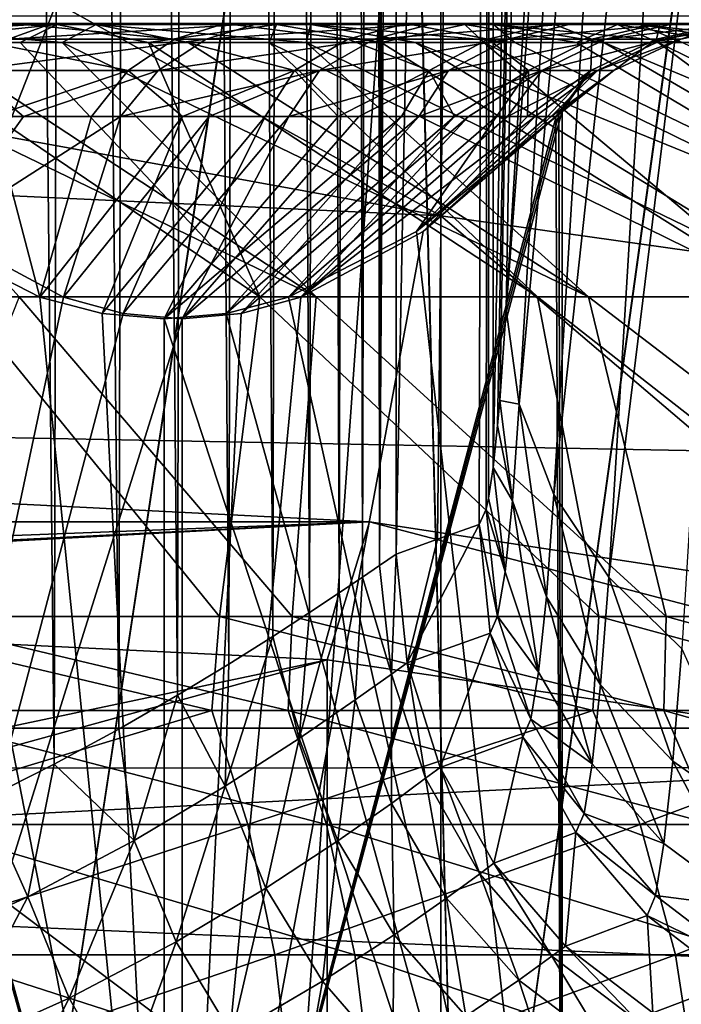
# Model space of a CAD drawing. Header units: metres. Extents: x -22 to 73, y -229 to 22.
# Tile 200 of 256: x 0.94 to 1.554, y 11.988 to 12.902. Entities that reach past the tile are written whole.
import ezdxf

# ---------------------------------------------------------------- set-up
doc = ezdxf.new("R2010")
doc.units = ezdxf.units.M
doc.layers.add('solid_509500_SW0001', color=7, linetype='CONTINUOUS')

msp = doc.modelspace()

# ---------------------------------------------------------------- linework, layer by layer
at = {"layer": 'solid_509500_SW0001'}
for points in [[(0.592593, 11.684937, 120.188515), (1.892496, 21.631334, 120.013718), (0, 21.713963, 120.013718)], [(0.592593, 11.684937, 120.188515), (1.183665, 11.639926, 120.188515), (1.892496, 21.631334, 120.013718)], [(1.183665, 11.639926, 120.188515), (1.771698, 11.565034, 120.188515), (1.892496, 21.631334, 120.013718)], [(0.972063, 12.210772, 104.268829), (0.906941, 12.177896, 104.213097), (0.920004, 17.192038, 104.223518)], [(0.972063, 12.210772, 104.268829), (0.920004, 17.192038, 104.223518), (0.984238, 17.183352, 104.28038)], [(1.03216, 12.243481, 104.329926), (0.972063, 12.210772, 104.268829), (0.984238, 17.183352, 104.28038)], [(1.03216, 12.243481, 104.329926), (0.984238, 17.183352, 104.28038), (1.04337, 17.17462, 104.34256)], [(1.086336, 12.274796, 104.395325), (1.03216, 12.243481, 104.329926), (1.04337, 17.17462, 104.34256)], [(1.086336, 12.274796, 104.395325), (1.04337, 17.17462, 104.34256), (1.096929, 17.166027, 104.409538)], [(1.133993, 12.303697, 104.46386), (1.086336, 12.274796, 104.395325), (1.096929, 17.166027, 104.409538)], [(1.133993, 12.303697, 104.46386), (1.096929, 17.166027, 104.409538), (1.1445, 17.157766, 104.480766)], [(1.174822, 12.329397, 104.534325), (1.133993, 12.303697, 104.46386), (1.1445, 17.157766, 104.480766)], [(1.174822, 12.329397, 104.534325), (1.1445, 17.157766, 104.480766), (1.185737, 17.150021, 104.555687)], [(1.208904, 12.351495, 104.605835), (1.174822, 12.329397, 104.534325), (1.185737, 17.150021, 104.555687)], [(1.208904, 12.351495, 104.605835), (1.185737, 17.150021, 104.555687), (1.220366, 17.142941, 104.633705)], [(1.236575, 12.369849, 104.67791), (1.208904, 12.351495, 104.605835), (1.220366, 17.142941, 104.633705)], [(1.236575, 12.369849, 104.67791), (1.220366, 17.142941, 104.633705), (1.248175, 17.136665, 104.714264)], [(1.25816, 12.384383, 104.750191), (1.236575, 12.369849, 104.67791), (1.248175, 17.136665, 104.714264)], [(1.25816, 12.384383, 104.750191), (1.248175, 17.136665, 104.714264), (1.268998, 17.131323, 104.796776)], [(1.273957, 12.395145, 104.822334), (1.25816, 12.384383, 104.750191), (1.268998, 17.131323, 104.796776)], [(1.273957, 12.395145, 104.822334), (1.268998, 17.131323, 104.796776), (1.282713, 17.126987, 104.880608)], [(1.273957, 12.395145, 104.822334), (1.282713, 17.126987, 104.880608), (1.289257, 17.123735, 104.965103)], [(1.273957, 12.395145, 104.822334), (1.289257, 17.123735, 104.965103), (1.289257, 14.764734, 104.965103)], [(1.289257, 12.40575, 104.965103), (1.289257, 14.764734, 104.965103), (1.377988, 17.069614, 107.506042)], [(1.327713, 12.419573, 106.066338), (1.289257, 12.40575, 104.965103), (1.377988, 17.069614, 107.506042)], [(1.366214, 12.433308, 107.168877), (1.327713, 12.419573, 106.066338), (1.377988, 17.069614, 107.506042)], [(1.37279, 12.447686, 107.357201), (1.366214, 12.433308, 107.168877), (1.377988, 17.069614, 107.506042)], [(1.374957, 12.457771, 107.419235), (1.37279, 12.447686, 107.357201), (1.377988, 17.069614, 107.506042)], [(1.379293, 12.486234, 107.543396), (1.374957, 12.457771, 107.419235), (1.377988, 17.069614, 107.506042)], [(1.379293, 12.486234, 107.543396), (1.377988, 17.069614, 107.506042), (1.466298, 17.015234, 110.034897)], [(1.383513, 12.525128, 107.664261), (1.379293, 12.486234, 107.543396), (1.466298, 17.015234, 110.034897)], [(1.385569, 12.548333, 107.723122), (1.383513, 12.525128, 107.664261), (1.466298, 17.015234, 110.034897)], [(1.391491, 12.632495, 107.892693), (1.385569, 12.548333, 107.723122), (1.466298, 17.015234, 110.034897)], [(1.428754, 13.249755, 108.959785), (1.391491, 12.632495, 107.892693), (1.466298, 17.015234, 110.034897)], [(1.273957, 12.395145, 104.822334), (1.289257, 14.764734, 104.965103), (1.289257, 12.40575, 104.965103)], [(0.60805, 11.984585, 120.443748), (0, 14, 120.443748), (1.372323, 13.932577, 120.443748)], [(0.915663, 11.5, 130.062088), (0.869067, 13.973, 130.075394), (1.286403, 13.940774, 129.928329)], [(0.915663, 11.5, 123.825409), (1.287005, 13.940718, 123.959442), (0.869551, 13.97297, 123.812241)], [(1.35008, 11.5, 129.90007), (0.915663, 11.5, 130.062088), (1.286403, 13.940774, 129.928329)], [(0.915663, 11.5, 123.825409), (1.35008, 11.5, 123.987442), (1.287005, 13.940718, 123.959442)], [(1.35008, 11.5, 129.90007), (1.286403, 13.940774, 129.928329), (1.682105, 13.89858, 129.724579)], [(1.35008, 11.5, 123.987442), (1.682755, 13.898501, 124.163315), (1.287005, 13.940718, 123.959442)], [(1.817867, 11.861506, 120.443748), (0.60805, 11.984585, 120.443748), (1.372323, 13.932577, 120.443748)], [(1.817867, 11.861506, 120.443748), (1.372323, 13.932577, 120.443748), (2.731303, 13.730986, 120.443748)], [(1.757044, 11.5, 129.677856), (1.35008, 11.5, 129.90007), (1.682105, 13.89858, 129.724579)], [(1.35008, 11.5, 123.987442), (1.757044, 11.5, 124.209656), (1.682755, 13.898501, 124.163315)], [(1.47837, 13.783967, 110.08506), (1.391491, 12.632495, 107.892693), (1.428754, 13.249755, 108.959785)], [(1.40357, 12.545005, 107.942894), (1.391491, 12.632495, 107.892693), (1.47837, 13.783967, 110.08506)], [(1.40357, 12.545005, 107.942894), (1.47837, 13.783967, 110.08506), (1.510813, 13.699609, 110.132698)], [(1.435778, 12.461126, 107.990295), (1.40357, 12.545005, 107.942894), (1.510813, 13.699609, 110.132698)], [(1.435778, 12.461126, 107.990295), (1.510813, 13.699609, 110.132698), (1.562262, 13.622424, 110.175529)], [(1.486785, 12.384322, 108.032951), (1.435778, 12.461126, 107.990295), (1.562262, 13.622424, 110.175529)], [(1.486785, 12.384322, 108.032951), (1.562262, 13.622424, 110.175529), (1.630568, 13.555638, 110.211754)], [(-16.174217, 12.84304, 0.034086), (16.018755, 12.223828, 0.034086), (14.857604, 13.611543, 0.034086)], [(-16.174217, 12.84304, 0.034086), (14.857604, 13.611543, 0.034086), (-15.880045, 13.468556, 0.034086)], [(1.554486, 12.317762, 108.069092), (1.486785, 12.384322, 108.032951), (1.630568, 13.555638, 110.211754)], [(1.330785, 12.720037, 267.856903), (1.330785, 13.395132, 263.747192), (0, 13.457989, 263.755402)], [(0, 12.963259, 266.916687), (1.330785, 12.720037, 267.856903), (0, 13.457989, 263.755402)], [(2.649518, 12.534039, 267.820099), (2.649518, 13.207133, 263.722565), (1.330785, 13.395132, 263.747192)], [(1.330785, 12.720037, 267.856903), (2.649518, 12.534039, 267.820099), (1.330785, 13.395132, 263.747192)], [(0, 12.963259, 266.916687), (0, 12.782224, 267.869232), (1.330785, 12.720037, 267.856903)], [(-19.485569, 11.250006), (-18.430916, 12.905476), (19.485569, 11.250006)], [(-18.430916, 12.905476), (18.430916, 12.905476), (19.485569, 11.250006)], [(0.969879, 12.898546, 128.241974), (0.92977, 12.884052, 128.188278), (0.723635, 12.884052, 128.318405)], [(0.754852, 12.898546, 128.377716), (0.969879, 12.898546, 128.241974), (0.723635, 12.884052, 128.318405)], [(0.974524, 12.897447, 125.564178), (0.746713, 12.897447, 125.428711), (0.93497, 12.898546, 125.620171)], [(1.01091, 12.897447, 128.29689), (0.969879, 12.898546, 128.241974), (0.754852, 12.898546, 128.377716)], [(0.786786, 12.897447, 128.43837), (1.01091, 12.897447, 128.29689), (0.754852, 12.898546, 128.377716)], [(0.93497, 12.898546, 125.620171), (0.896304, 12.884052, 125.674904), (1.08376, 12.884052, 125.830742)], [(1.161024, 12.898546, 128.074265), (1.11301, 12.884052, 128.027512), (0.92977, 12.884052, 128.188278)], [(0.969879, 12.898546, 128.241974), (1.161024, 12.898546, 128.074265), (0.92977, 12.884052, 128.188278)], [(1.130512, 12.898546, 125.78273), (0.93497, 12.898546, 125.620171), (1.08376, 12.884052, 125.830742)], [(0.974524, 12.897447, 125.564178), (0.93497, 12.898546, 125.620171), (1.130512, 12.898546, 125.78273)], [(1.210141, 12.897447, 128.122086), (1.161024, 12.898546, 128.074265), (0.969879, 12.898546, 128.241974)], [(1.01091, 12.897447, 128.29689), (1.210141, 12.897447, 128.122086), (0.969879, 12.898546, 128.241974)], [(1.178339, 12.897447, 125.733612), (0.974524, 12.897447, 125.564178), (1.130512, 12.898546, 125.78273)], [(1.130512, 12.898546, 125.78273), (1.08376, 12.884052, 125.830742), (1.244531, 12.884052, 126.013985)], [(1.323581, 12.898546, 127.878723), (1.268845, 12.884052, 127.840057), (1.11301, 12.884052, 128.027512)], [(1.161024, 12.898546, 128.074265), (1.323581, 12.898546, 127.878723), (1.11301, 12.884052, 128.027512)], [(1.298218, 12.898546, 125.973869), (1.130512, 12.898546, 125.78273), (1.244531, 12.884052, 126.013985)], [(1.178339, 12.897447, 125.733612), (1.130512, 12.898546, 125.78273), (1.298218, 12.898546, 125.973869)], [(1.379575, 12.897447, 127.918274), (1.323581, 12.898546, 127.878723), (1.161024, 12.898546, 128.074265)], [(1.210141, 12.897447, 128.122086), (1.379575, 12.897447, 127.918274), (1.161024, 12.898546, 128.074265)], [(1.35314, 12.897447, 125.932838), (1.178339, 12.897447, 125.733612), (1.298218, 12.898546, 125.973869)], [(1.298218, 12.898546, 125.973869), (1.244531, 12.884052, 126.013985), (1.374657, 12.884052, 126.220116)], [(1.453547, 12.898546, 127.660156), (1.393436, 12.884052, 127.630531), (1.268845, 12.884052, 127.840057)], [(1.323581, 12.898546, 127.878723), (1.453547, 12.898546, 127.660156), (1.268845, 12.884052, 127.840057)], [(1.433957, 12.898546, 126.188896), (1.298218, 12.898546, 125.973869), (1.374657, 12.884052, 126.220116)], [(1.35314, 12.897447, 125.932838), (1.298218, 12.898546, 125.973869), (1.433957, 12.898546, 126.188896)], [(1.51504, 12.897447, 127.690468), (1.453547, 12.898546, 127.660156), (1.323581, 12.898546, 127.878723)], [(1.379575, 12.897447, 127.918274), (1.51504, 12.897447, 127.690468), (1.323581, 12.898546, 127.878723)], [(1.494621, 12.897447, 126.156967), (1.35314, 12.897447, 125.932838), (1.433957, 12.898546, 126.188896)], [(1.433957, 12.898546, 126.188896), (1.374657, 12.884052, 126.220116), (1.470934, 12.884052, 126.444069)], [(1.547722, 12.898546, 127.42395), (1.483716, 12.884052, 127.404091), (1.393436, 12.884052, 127.630531)], [(1.453547, 12.898546, 127.660156), (1.547722, 12.898546, 127.42395), (1.393436, 12.884052, 127.630531)], [(1.534388, 12.898546, 126.422516), (1.433957, 12.898546, 126.188896), (1.470934, 12.884052, 126.444069)], [(1.494621, 12.897447, 126.156967), (1.433957, 12.898546, 126.188896), (1.534388, 12.898546, 126.422516)], [(1.613199, 12.897447, 127.444267), (1.547722, 12.898546, 127.42395), (1.453547, 12.898546, 127.660156)], [(1.51504, 12.897447, 127.690468), (1.613199, 12.897447, 127.444267), (1.453547, 12.898546, 127.660156)], [(1.534388, 12.898546, 126.422516), (1.470934, 12.884052, 126.444069), (1.530992, 12.884052, 126.680328)], [(1.603787, 12.898546, 127.175919), (1.537463, 12.884052, 127.166321), (1.483716, 12.884052, 127.404091)], [(1.547722, 12.898546, 127.42395), (1.603787, 12.898546, 127.175919), (1.483716, 12.884052, 127.404091)], [(1.599301, 12.897447, 126.400459), (1.494621, 12.897447, 126.156967), (1.534388, 12.898546, 126.422516)], [(1.597036, 12.898546, 126.668961), (1.530992, 12.884052, 126.680328), (1.553352, 12.884052, 126.923065)], [(1.597036, 12.898546, 126.668961), (1.534388, 12.898546, 126.422516), (1.530992, 12.884052, 126.680328)], [(1.599301, 12.897447, 126.400459), (1.534388, 12.898546, 126.422516), (1.597036, 12.898546, 126.668961)], [(1.620361, 12.898546, 126.922173), (1.553352, 12.884052, 126.923065), (1.537463, 12.884052, 127.166321)], [(1.603787, 12.898546, 127.175919), (1.620361, 12.898546, 126.922173), (1.537463, 12.884052, 127.166321)], [(1.671635, 12.897447, 127.185745), (1.603787, 12.898546, 127.175919), (1.547722, 12.898546, 127.42395)], [(1.613199, 12.897447, 127.444267), (1.671635, 12.897447, 127.185745), (1.547722, 12.898546, 127.42395)], [(1.620361, 12.898546, 126.922173), (1.597036, 12.898546, 126.668961), (1.553352, 12.884052, 126.923065)], [(0.974524, 12.897447, 125.564178), (0.814812, 12.880905, 125.389008), (0.746713, 12.897447, 125.428711)], [(0.786786, 12.897447, 128.43837), (0.855919, 12.880905, 128.476242), (0.979548, 12.880905, 128.40033)], [(0.786786, 12.897447, 128.43837), (0.979548, 12.880905, 128.40033), (1.01091, 12.897447, 128.29689)], [(0.974524, 12.897447, 125.564178), (0.940419, 12.880905, 125.461601), (0.814812, 12.880905, 125.389008)], [(0.974524, 12.897447, 125.564178), (1.059602, 12.880905, 125.544327), (0.940419, 12.880905, 125.461601)], [(1.178339, 12.897447, 125.733612), (1.059602, 12.880905, 125.544327), (0.974524, 12.897447, 125.564178)], [(1.01091, 12.897447, 128.29689), (0.979548, 12.880905, 128.40033), (1.096486, 12.880905, 128.314468)], [(1.01091, 12.897447, 128.29689), (1.096486, 12.880905, 128.314468), (1.205934, 12.880905, 128.219238)], [(1.01091, 12.897447, 128.29689), (1.205934, 12.880905, 128.219238), (1.210141, 12.897447, 128.122086)], [(1.178339, 12.897447, 125.733612), (1.171546, 12.880905, 125.636604), (1.059602, 12.880905, 125.544327)], [(1.178339, 12.897447, 125.733612), (1.275488, 12.880905, 125.737816), (1.171546, 12.880905, 125.636604)], [(1.35314, 12.897447, 125.932838), (1.275488, 12.880905, 125.737816), (1.178339, 12.897447, 125.733612)], [(1.210141, 12.897447, 128.122086), (1.205934, 12.880905, 128.219238), (1.307144, 12.880905, 128.115295)], [(1.210141, 12.897447, 128.122086), (1.307144, 12.880905, 128.115295), (1.399425, 12.880905, 128.003357)], [(1.210141, 12.897447, 128.122086), (1.399425, 12.880905, 128.003357), (1.379575, 12.897447, 127.918274)], [(1.35314, 12.897447, 125.932838), (1.370717, 12.880905, 125.847267), (1.275488, 12.880905, 125.737816)], [(1.35314, 12.897447, 125.932838), (1.456582, 12.880905, 125.964203), (1.370717, 12.880905, 125.847267)], [(1.494621, 12.897447, 126.156967), (1.456582, 12.880905, 125.964203), (1.35314, 12.897447, 125.932838)], [(1.379575, 12.897447, 127.918274), (1.399425, 12.880905, 128.003357), (1.482146, 12.880905, 127.884171)], [(1.379575, 12.897447, 127.918274), (1.482146, 12.880905, 127.884171), (1.554743, 12.880905, 127.75856)], [(1.379575, 12.897447, 127.918274), (1.554743, 12.880905, 127.75856), (1.51504, 12.897447, 127.690468)], [(1.494621, 12.897447, 126.156967), (1.532498, 12.880905, 126.08783), (1.456582, 12.880905, 125.964203)], [(1.494621, 12.897447, 126.156967), (1.597944, 12.880905, 126.217308), (1.532498, 12.880905, 126.08783)], [(1.599301, 12.897447, 126.400459), (1.597944, 12.880905, 126.217308), (1.494621, 12.897447, 126.156967)], [(1.51504, 12.897447, 127.690468), (1.554743, 12.880905, 127.75856), (1.616719, 12.880905, 127.627388)], [(1.51504, 12.897447, 127.690468), (1.616719, 12.880905, 127.627388), (1.667652, 12.880905, 127.491547)], [(1.51504, 12.897447, 127.690468), (1.667652, 12.880905, 127.491547), (1.613199, 12.897447, 127.444267)], [(1.215037, 12.64464, 128.883148), (0.855919, 12.880905, 128.476242), (0.726443, 12.880905, 128.541702)], [(0.939639, 12.64464, 129.030533), (1.215037, 12.64464, 128.883148), (0.726443, 12.880905, 128.541702)], [(1.16297, 12.64464, 124.972687), (0.814812, 12.880905, 125.389008), (0.940419, 12.880905, 125.461601)], [(1.16297, 12.64464, 124.972687), (0.883745, 12.64464, 124.832687), (0.814812, 12.880905, 125.389008)], [(1.215037, 12.64464, 128.883148), (0.979548, 12.880905, 128.40033), (0.855919, 12.880905, 128.476242)], [(0.896304, 12.884052, 125.674904), (0.860548, 12.85472, 125.725525), (1.040526, 12.85472, 125.875145)], [(1.11301, 12.884052, 128.027512), (1.068608, 12.85472, 127.984276), (0.892678, 12.85472, 128.138626)], [(0.92977, 12.884052, 128.188278), (1.11301, 12.884052, 128.027512), (0.892678, 12.85472, 128.138626)], [(1.08376, 12.884052, 125.830742), (0.896304, 12.884052, 125.674904), (1.040526, 12.85472, 125.875145)], [(1.16297, 12.64464, 124.972687), (0.940419, 12.880905, 125.461601), (1.059602, 12.880905, 125.544327)], [(1.467802, 12.64464, 128.699646), (1.096486, 12.880905, 128.314468), (0.979548, 12.880905, 128.40033)], [(1.215037, 12.64464, 128.883148), (1.467802, 12.64464, 128.699646), (0.979548, 12.880905, 128.40033)], [(1.08376, 12.884052, 125.830742), (1.040526, 12.85472, 125.875145), (1.194882, 12.85472, 126.051071)], [(1.420531, 12.64464, 125.149406), (1.059602, 12.880905, 125.544327), (1.171546, 12.880905, 125.636604)], [(1.420531, 12.64464, 125.149406), (1.16297, 12.64464, 124.972687), (1.059602, 12.880905, 125.544327)], [(1.268845, 12.884052, 127.840057), (1.218226, 12.85472, 127.804298), (1.068608, 12.85472, 127.984276)], [(1.11301, 12.884052, 128.027512), (1.268845, 12.884052, 127.840057), (1.068608, 12.85472, 127.984276)], [(1.244531, 12.884052, 126.013985), (1.08376, 12.884052, 125.830742), (1.194882, 12.85472, 126.051071)], [(1.467802, 12.64464, 128.699646), (1.205934, 12.880905, 128.219238), (1.096486, 12.880905, 128.314468)], [(1.651631, 12.64464, 125.359543), (1.171546, 12.880905, 125.636604), (1.275488, 12.880905, 125.737816)], [(1.651631, 12.64464, 125.359543), (1.420531, 12.64464, 125.149406), (1.171546, 12.880905, 125.636604)], [(1.244531, 12.884052, 126.013985), (1.194882, 12.85472, 126.051071), (1.319817, 12.85472, 126.248985)], [(1.693225, 12.64464, 128.483429), (1.307144, 12.880905, 128.115295), (1.205934, 12.880905, 128.219238)], [(1.467802, 12.64464, 128.699646), (1.693225, 12.64464, 128.483429), (1.205934, 12.880905, 128.219238)], [(1.393436, 12.884052, 127.630531), (1.337847, 12.85472, 127.603134), (1.218226, 12.85472, 127.804298)], [(1.268845, 12.884052, 127.840057), (1.393436, 12.884052, 127.630531), (1.218226, 12.85472, 127.804298)], [(1.374657, 12.884052, 126.220116), (1.244531, 12.884052, 126.013985), (1.319817, 12.85472, 126.248985)], [(1.651631, 12.64464, 125.359543), (1.275488, 12.880905, 125.737816), (1.370717, 12.880905, 125.847267)], [(1.887106, 12.64464, 128.238525), (1.399425, 12.880905, 128.003357), (1.307144, 12.880905, 128.115295)], [(1.693225, 12.64464, 128.483429), (1.887106, 12.64464, 128.238525), (1.307144, 12.880905, 128.115295)], [(1.374657, 12.884052, 126.220116), (1.319817, 12.85472, 126.248985), (1.412253, 12.85472, 126.464005)], [(1.483716, 12.884052, 127.404091), (1.424526, 12.85472, 127.385727), (1.337847, 12.85472, 127.603134)], [(1.393436, 12.884052, 127.630531), (1.483716, 12.884052, 127.404091), (1.337847, 12.85472, 127.603134)], [(1.851964, 12.64464, 125.599197), (1.370717, 12.880905, 125.847267), (1.456582, 12.880905, 125.964203)], [(1.851964, 12.64464, 125.599197), (1.651631, 12.64464, 125.359543), (1.370717, 12.880905, 125.847267)], [(1.470934, 12.884052, 126.444069), (1.374657, 12.884052, 126.220116), (1.412253, 12.85472, 126.464005)], [(1.887106, 12.64464, 128.238525), (1.482146, 12.880905, 127.884171), (1.399425, 12.880905, 128.003357)], [(1.470934, 12.884052, 126.444069), (1.412253, 12.85472, 126.464005), (1.469915, 12.85472, 126.690834)], [(1.537463, 12.884052, 127.166321), (1.476128, 12.85472, 127.15744), (1.424526, 12.85472, 127.385727)], [(1.483716, 12.884052, 127.404091), (1.537463, 12.884052, 127.166321), (1.424526, 12.85472, 127.385727)], [(1.851964, 12.64464, 125.599197), (1.456582, 12.880905, 125.964203), (1.532498, 12.880905, 126.08783)], [(1.530992, 12.884052, 126.680328), (1.469915, 12.85472, 126.690834), (1.491383, 12.85472, 126.923897)], [(1.530992, 12.884052, 126.680328), (1.470934, 12.884052, 126.444069), (1.469915, 12.85472, 126.690834)], [(1.553352, 12.884052, 126.923065), (1.491383, 12.85472, 126.923897), (1.476128, 12.85472, 127.15744)], [(1.537463, 12.884052, 127.166321), (1.553352, 12.884052, 126.923065), (1.476128, 12.85472, 127.15744)], [(2.045834, 12.64464, 127.969498), (1.554743, 12.880905, 127.75856), (1.482146, 12.880905, 127.884171)], [(1.887106, 12.64464, 128.238525), (2.045834, 12.64464, 127.969498), (1.482146, 12.880905, 127.884171)], [(1.553352, 12.884052, 126.923065), (1.530992, 12.884052, 126.680328), (1.491383, 12.85472, 126.923897)], [(2.017798, 12.64464, 125.863899), (1.532498, 12.880905, 126.08783), (1.597944, 12.880905, 126.217308)], [(2.017798, 12.64464, 125.863899), (1.851964, 12.64464, 125.599197), (1.532498, 12.880905, 126.08783)], [(0.943662, 12.812132, 128.028625), (0.846811, 12.812132, 128.105804), (0.892678, 12.85472, 128.138626)], [(1.040526, 12.85472, 125.875145), (0.860548, 12.85472, 125.725525), (0.914443, 12.812132, 125.834129)], [(0.943662, 12.812132, 128.028625), (0.892678, 12.85472, 128.138626), (1.068608, 12.85472, 127.984276)], [(1.040526, 12.85472, 125.875145), (0.914443, 12.812132, 125.834129), (1.006531, 12.812132, 125.916931)], [(1.033514, 12.812132, 127.943405), (0.943662, 12.812132, 128.028625), (1.068608, 12.85472, 127.984276)], [(1.040526, 12.85472, 125.875145), (1.006531, 12.812132, 125.916931), (1.091154, 12.812132, 126.007347)], [(1.033514, 12.812132, 127.943405), (1.068608, 12.85472, 127.984276), (1.218226, 12.85472, 127.804298)], [(1.115699, 12.812132, 127.850769), (1.033514, 12.812132, 127.943405), (1.218226, 12.85472, 127.804298)], [(1.194882, 12.85472, 126.051071), (1.040526, 12.85472, 125.875145), (1.091154, 12.812132, 126.007347)], [(1.194882, 12.85472, 126.051071), (1.091154, 12.812132, 126.007347), (1.167682, 12.812132, 126.104713)], [(1.189607, 12.812132, 127.751404), (1.115699, 12.812132, 127.850769), (1.218226, 12.85472, 127.804298)], [(1.194882, 12.85472, 126.051071), (1.167682, 12.812132, 126.104713), (1.235548, 12.812132, 126.208305)], [(1.189607, 12.812132, 127.751404), (1.218226, 12.85472, 127.804298), (1.337847, 12.85472, 127.603134)], [(1.254691, 12.812132, 127.646042), (1.189607, 12.812132, 127.751404), (1.337847, 12.85472, 127.603134)], [(1.319817, 12.85472, 126.248985), (1.194882, 12.85472, 126.051071), (1.235548, 12.812132, 126.208305)], [(1.319817, 12.85472, 126.248985), (1.235548, 12.812132, 126.208305), (1.294249, 12.812132, 126.317345)], [(1.310468, 12.812132, 127.535477), (1.254691, 12.812132, 127.646042), (1.337847, 12.85472, 127.603134)], [(1.319817, 12.85472, 126.248985), (1.294249, 12.812132, 126.317345), (1.34335, 12.812132, 126.431038)], [(1.310468, 12.812132, 127.535477), (1.337847, 12.85472, 127.603134), (1.424526, 12.85472, 127.385727)], [(1.356524, 12.812132, 127.420517), (1.310468, 12.812132, 127.535477), (1.424526, 12.85472, 127.385727)], [(1.412253, 12.85472, 126.464005), (1.319817, 12.85472, 126.248985), (1.34335, 12.812132, 126.431038)], [(1.412253, 12.85472, 126.464005), (1.34335, 12.812132, 126.431038), (1.382485, 12.812132, 126.548531)], [(1.392518, 12.812132, 127.302025), (1.356524, 12.812132, 127.420517), (1.424526, 12.85472, 127.385727)], [(1.412253, 12.85472, 126.464005), (1.382485, 12.812132, 126.548531), (1.411365, 12.812132, 126.668953)], [(1.392518, 12.812132, 127.302025), (1.424526, 12.85472, 127.385727), (1.476128, 12.85472, 127.15744)], [(1.418181, 12.812132, 127.18087), (1.392518, 12.812132, 127.302025), (1.476128, 12.85472, 127.15744)], [(1.469915, 12.85472, 126.690834), (1.411365, 12.812132, 126.668953), (1.429776, 12.812132, 126.79142)], [(1.469915, 12.85472, 126.690834), (1.412253, 12.85472, 126.464005), (1.411365, 12.812132, 126.668953)], [(1.433325, 12.812132, 127.057961), (1.418181, 12.812132, 127.18087), (1.476128, 12.85472, 127.15744)], [(1.469915, 12.85472, 126.690834), (1.429776, 12.812132, 126.79142), (1.437581, 12.812132, 126.915016)], [(1.433325, 12.812132, 127.057961), (1.491383, 12.85472, 126.923897), (1.437836, 12.812132, 126.934204)], [(1.433325, 12.812132, 127.057961), (1.476128, 12.85472, 127.15744), (1.491383, 12.85472, 126.923897)], [(1.469915, 12.85472, 126.690834), (1.437581, 12.812132, 126.915016), (1.440395, 12.814825, 126.919739)], [(1.491383, 12.85472, 126.923897), (1.440524, 12.814825, 126.929398), (1.437836, 12.812132, 126.934204)], [(1.469915, 12.85472, 126.690834), (1.440395, 12.814825, 126.919739), (1.443248, 12.8175, 126.924538)], [(1.491383, 12.85472, 126.923897), (1.443248, 12.8175, 126.924538), (1.440524, 12.814825, 126.929398)], [(1.491383, 12.85472, 126.923897), (1.469915, 12.85472, 126.690834), (1.443248, 12.8175, 126.924538)], [(-16.394487, 12.187861, 0.034086), (16.018755, 12.223828, 0.034086), (-16.174217, 12.84304, 0.034086)], [(0.704982, 11.5, 125.68425), (1.074115, 11.5, 126.304398), (0.704982, 12.8175, 125.68425)], [(0.707834, 12.814825, 125.689049), (0.704982, 12.8175, 125.68425), (1.074115, 11.5, 126.304398)], [(1.443248, 12.8175, 126.924538), (1.443248, 11.5, 126.924538), (1.090757, 11.5, 127.554283)], [(1.440524, 12.814825, 126.929398), (1.443248, 12.8175, 126.924538), (1.090757, 11.5, 127.554283)], [(1.440395, 12.814825, 126.919739), (1.443248, 11.5, 126.924538), (1.443248, 12.8175, 126.924538)], [(0.707834, 12.814825, 125.689049), (1.074115, 11.5, 126.304398), (0.710649, 12.812132, 125.693771)], [(0.839955, 12.70546, 125.911003), (0.710649, 12.812132, 125.693771), (1.074115, 11.5, 126.304398)], [(0.839955, 12.70546, 125.911003), (0.958847, 12.644416, 126.110748), (0.914443, 12.812132, 125.834129)], [(0.943662, 12.812132, 128.028625), (0.867153, 12.705461, 127.953766), (0.846811, 12.812132, 128.105804)], [(1.033514, 12.812132, 127.943405), (0.980685, 12.644417, 127.750931), (0.867153, 12.705461, 127.953766)], [(1.033514, 12.812132, 127.943405), (0.867153, 12.705461, 127.953766), (0.943662, 12.812132, 128.028625)], [(0.958847, 12.644416, 126.110748), (1.006531, 12.812132, 125.916931), (0.914443, 12.812132, 125.834129)], [(0.958847, 12.644416, 126.110748), (1.091154, 12.812132, 126.007347), (1.006531, 12.812132, 125.916931)], [(0.958847, 12.644416, 126.110748), (1.016665, 12.6293, 126.207878), (1.091154, 12.812132, 126.007347)], [(1.115699, 12.812132, 127.850769), (1.035896, 12.6293, 127.652298), (0.980685, 12.644417, 127.750931)], [(1.115699, 12.812132, 127.850769), (0.980685, 12.644417, 127.750931), (1.033514, 12.812132, 127.943405)], [(1.016665, 12.6293, 126.207878), (1.167682, 12.812132, 126.104713), (1.091154, 12.812132, 126.007347)], [(1.016665, 12.6293, 126.207878), (1.074116, 12.624264, 126.304398), (1.167682, 12.812132, 126.104713)], [(1.189607, 12.812132, 127.751404), (1.090756, 12.624264, 127.554283), (1.035896, 12.6293, 127.652298)], [(1.189607, 12.812132, 127.751404), (1.035896, 12.6293, 127.652298), (1.115699, 12.812132, 127.850769)], [(1.074116, 12.624264, 126.304398), (1.235548, 12.812132, 126.208305), (1.167682, 12.812132, 126.104713)], [(1.074116, 12.624264, 126.304398), (1.294249, 12.812132, 126.317345), (1.235548, 12.812132, 126.208305)], [(1.074116, 12.624264, 126.304398), (1.131566, 12.6293, 126.400909), (1.294249, 12.812132, 126.317345)], [(1.310468, 12.812132, 127.535477), (1.145616, 12.6293, 127.456276), (1.090756, 12.624264, 127.554283)], [(1.254691, 12.812132, 127.646042), (1.090756, 12.624264, 127.554283), (1.189607, 12.812132, 127.751404)], [(1.310468, 12.812132, 127.535477), (1.090756, 12.624264, 127.554283), (1.254691, 12.812132, 127.646042)], [(1.440524, 12.814825, 126.929398), (1.090757, 11.5, 127.554283), (1.437836, 12.812132, 126.934204)], [(1.31436, 12.70546, 127.1548), (1.437836, 12.812132, 126.934204), (1.090757, 11.5, 127.554283)], [(1.131566, 12.6293, 126.400909), (1.34335, 12.812132, 126.431038), (1.294249, 12.812132, 126.317345)], [(1.131566, 12.6293, 126.400909), (1.189384, 12.644417, 126.498047), (1.34335, 12.812132, 126.431038)], [(1.356524, 12.812132, 127.420517), (1.200828, 12.644416, 127.357635), (1.145616, 12.6293, 127.456276)], [(1.356524, 12.812132, 127.420517), (1.145616, 12.6293, 127.456276), (1.310468, 12.812132, 127.535477)], [(1.189384, 12.644417, 126.498047), (1.382485, 12.812132, 126.548531), (1.34335, 12.812132, 126.431038)], [(1.189384, 12.644417, 126.498047), (1.308275, 12.705461, 126.697784), (1.382485, 12.812132, 126.548531)], [(1.418181, 12.812132, 127.18087), (1.31436, 12.70546, 127.1548), (1.200828, 12.644416, 127.357635)], [(1.392518, 12.812132, 127.302025), (1.200828, 12.644416, 127.357635), (1.356524, 12.812132, 127.420517)], [(1.418181, 12.812132, 127.18087), (1.200828, 12.644416, 127.357635), (1.392518, 12.812132, 127.302025)], [(1.308275, 12.705461, 126.697784), (1.411365, 12.812132, 126.668953), (1.382485, 12.812132, 126.548531)], [(1.308275, 12.705461, 126.697784), (1.429776, 12.812132, 126.79142), (1.411365, 12.812132, 126.668953)], [(1.308275, 12.705461, 126.697784), (1.437581, 12.812132, 126.915016), (1.429776, 12.812132, 126.79142)], [(1.443248, 11.5, 126.924538), (1.437581, 12.812132, 126.915016), (1.308275, 12.705461, 126.697784)], [(1.433325, 12.812132, 127.057961), (1.437836, 12.812132, 126.934204), (1.31436, 12.70546, 127.1548)], [(1.433325, 12.812132, 127.057961), (1.31436, 12.70546, 127.1548), (1.418181, 12.812132, 127.18087)], [(1.440395, 12.814825, 126.919739), (1.437581, 12.812132, 126.915016), (1.443248, 11.5, 126.924538)], [(1.330785, 11.778808, 271.913971), (1.330785, 12.720037, 267.856903), (0, 12.782224, 267.869232)], [(0, 12.160783, 270.676514), (1.330785, 11.778808, 271.913971), (0, 12.782224, 267.869232)], [(2.649518, 11.595602, 271.865143), (2.649518, 12.534039, 267.820099), (1.330785, 12.720037, 267.856903)], [(1.330785, 11.778808, 271.913971), (2.649518, 11.595602, 271.865143), (1.330785, 12.720037, 267.856903)], [(0.867153, 12.705461, 127.953766), (0.980685, 12.644417, 127.750931), (0.738266, 11.5, 128.184036)], [(0.839955, 12.70546, 125.911003), (1.074115, 11.5, 126.304398), (0.958847, 12.644416, 126.110748)], [(1.200828, 12.644416, 127.357635), (1.31436, 12.70546, 127.1548), (1.090757, 11.5, 127.554283)], [(1.443248, 11.5, 126.924538), (1.308275, 12.705461, 126.697784), (1.189384, 12.644417, 126.498047)], [(0.980685, 12.644417, 127.750931), (1.035896, 12.6293, 127.652298), (0.738266, 11.5, 128.184036)], [(1.125398, 12.347883, 124.390038), (0.750511, 12.347883, 124.255867), (0.883745, 12.64464, 124.832687)], [(0.82181, 12.347883, 129.610703), (1.192992, 12.347883, 129.466599), (0.939639, 12.64464, 129.030533)], [(1.125398, 12.347883, 124.390038), (0.883745, 12.64464, 124.832687), (1.16297, 12.64464, 124.972687)], [(1.192992, 12.347883, 129.466599), (1.215037, 12.64464, 128.883148), (0.939639, 12.64464, 129.030533)], [(0.958847, 12.644416, 126.110748), (1.074115, 11.5, 126.304398), (1.016665, 12.6293, 126.207878)], [(1.145616, 12.6293, 127.456276), (1.200828, 12.644416, 127.357635), (1.090757, 11.5, 127.554283)], [(1.477375, 12.347883, 124.576187), (1.125398, 12.347883, 124.390038), (1.16297, 12.64464, 124.972687)], [(1.443248, 11.5, 126.924538), (1.189384, 12.644417, 126.498047), (1.131566, 12.6293, 126.400909)], [(1.477375, 12.347883, 124.576187), (1.16297, 12.64464, 124.972687), (1.420531, 12.64464, 125.149406)], [(1.192992, 12.347883, 129.466599), (1.539888, 12.347883, 129.271133), (1.215037, 12.64464, 128.883148)], [(1.539888, 12.347883, 129.271133), (1.467802, 12.64464, 128.699646), (1.215037, 12.64464, 128.883148)], [(1.799277, 12.347883, 124.810539), (1.420531, 12.64464, 125.149406), (1.651631, 12.64464, 125.359543)], [(1.799277, 12.347883, 124.810539), (1.477375, 12.347883, 124.576187), (1.420531, 12.64464, 125.149406)], [(1.855436, 12.347883, 129.028305), (1.693225, 12.64464, 128.483429), (1.467802, 12.64464, 128.699646)], [(1.539888, 12.347883, 129.271133), (1.855436, 12.347883, 129.028305), (1.467802, 12.64464, 128.699646)], [(1.035896, 12.6293, 127.652298), (1.090756, 12.624264, 127.554283), (0.738266, 11.5, 128.184036)], [(1.090756, 12.624264, 127.554283), (1.090757, 11.5, 127.554283), (0.738266, 11.5, 128.184036)], [(1.016665, 12.6293, 126.207878), (1.074115, 11.5, 126.304398), (1.074116, 12.624264, 126.304398)], [(1.443248, 11.5, 126.924538), (1.074116, 12.624264, 126.304398), (1.074115, 11.5, 126.304398)], [(1.443248, 11.5, 126.924538), (1.131566, 12.6293, 126.400909), (1.074116, 12.624264, 126.304398)], [(1.090756, 12.624264, 127.554283), (1.145616, 12.6293, 127.456276), (1.090757, 11.5, 127.554283)], [(1.40357, 12.545005, 107.942894), (1.385569, 12.548333, 107.723122), (1.391491, 12.632495, 107.892693)], [(1.39716, 12.455309, 107.761353), (1.383513, 12.525128, 107.664261), (1.385569, 12.548333, 107.723122)], [(1.39716, 12.455309, 107.761353), (1.385569, 12.548333, 107.723122), (1.40357, 12.545005, 107.942894)], [(1.428772, 12.36621, 107.797569), (1.39716, 12.455309, 107.761353), (1.40357, 12.545005, 107.942894)], [(1.428772, 12.36621, 107.797569), (1.40357, 12.545005, 107.942894), (1.435778, 12.461126, 107.990295)], [(1.39716, 12.455309, 107.761353), (1.379293, 12.486234, 107.543396), (1.383513, 12.525128, 107.664261)], [(-1.264612, 12.435865, 164.443756), (1.264612, 12.435865, 164.443756), (0, 12.5, 164.443756)], [(1.264604, 12.435866, 255.443756), (0, 12.387236, 259.196472), (0, 12.5, 255.443756)], [(1.264612, 12.435865, 164.443756), (1.264604, 12.435866, 255.443756), (0, 12.5, 255.443756)], [(1.264612, 12.435865, 164.443756), (0, 12.5, 255.443756), (0, 12.5, 164.443756)], [(1.390437, 12.389281, 107.569748), (1.374957, 12.457771, 107.419235), (1.379293, 12.486234, 107.543396)], [(1.390437, 12.389281, 107.569748), (1.379293, 12.486234, 107.543396), (1.39716, 12.455309, 107.761353)], [(1.479099, 12.284574, 107.830009), (1.428772, 12.36621, 107.797569), (1.435778, 12.461126, 107.990295)], [(1.479099, 12.284574, 107.830009), (1.435778, 12.461126, 107.990295), (1.486785, 12.384322, 108.032951)], [(1.390437, 12.389281, 107.569748), (1.37279, 12.447686, 107.357201), (1.374957, 12.457771, 107.419235)], [(1.421545, 12.296279, 107.594246), (1.390437, 12.389281, 107.569748), (1.39716, 12.455309, 107.761353)], [(1.421545, 12.296279, 107.594246), (1.39716, 12.455309, 107.761353), (1.428772, 12.36621, 107.797569)], [(1.383512, 12.348126, 107.371254), (1.366214, 12.433308, 107.168877), (1.37279, 12.447686, 107.357201)], [(1.383512, 12.348126, 107.371254), (1.37279, 12.447686, 107.357201), (1.390437, 12.389281, 107.569748)], [(-2.516222, 12.244126, 164.443756), (2.516222, 12.244126, 164.443756), (1.264612, 12.435865, 164.443756)], [(-1.264612, 12.435865, 164.443756), (-2.516222, 12.244126, 164.443756), (1.264612, 12.435865, 164.443756)], [(1.264604, 12.435866, 255.443756), (0, 12.367665, 259.508759), (0, 12.387236, 259.196472)], [(1.264604, 12.435866, 255.443756), (1.225214, 12.307601, 259.504852), (0, 12.367665, 259.508759)], [(1.264604, 12.435866, 255.443756), (2.438629, 12.12799, 259.493134), (1.225214, 12.307601, 259.504852)], [(1.264604, 12.435866, 255.443756), (2.516232, 12.244124, 255.443756), (2.438629, 12.12799, 259.493134)], [(2.516222, 12.244126, 164.443756), (2.516232, 12.244124, 255.443756), (1.264604, 12.435866, 255.443756)], [(2.516222, 12.244126, 164.443756), (1.264604, 12.435866, 255.443756), (1.264612, 12.435865, 164.443756)], [(1.29958, 12.305012, 104.966927), (1.327713, 12.419573, 106.066338), (1.366214, 12.433308, 107.168877)], [(1.29958, 12.305012, 104.966927), (1.366214, 12.433308, 107.168877), (1.376523, 12.332487, 107.169769)], [(1.383512, 12.348126, 107.371254), (1.376523, 12.332487, 107.169769), (1.366214, 12.433308, 107.168877)], [(1.29958, 12.305012, 104.966927), (1.289257, 12.40575, 104.965103), (1.327713, 12.419573, 106.066338)], [(1.285062, 12.294457, 104.826263), (1.273957, 12.395145, 104.822334), (1.289257, 12.40575, 104.965103)], [(1.285062, 12.294457, 104.826263), (1.289257, 12.40575, 104.965103), (1.29958, 12.305012, 104.966927)], [(1.285062, 12.294457, 104.826263), (1.25816, 12.384383, 104.750191), (1.273957, 12.395145, 104.822334)], [(1.383512, 12.348126, 107.371254), (1.390437, 12.389281, 107.569748), (1.421545, 12.296279, 107.594246)], [(1.251331, 12.270426, 104.689499), (1.236575, 12.369849, 104.67791), (1.25816, 12.384383, 104.750191)], [(1.251331, 12.270426, 104.689499), (1.25816, 12.384383, 104.750191), (1.285062, 12.294457, 104.826263)], [(1.546077, 12.213745, 107.857338), (1.479099, 12.284574, 107.830009), (1.486785, 12.384322, 108.032951)], [(1.546077, 12.213745, 107.857338), (1.486785, 12.384322, 108.032951), (1.554486, 12.317762, 108.069092)], [(1.199357, 12.234811, 104.559784), (1.208904, 12.351495, 104.605835), (1.236575, 12.369849, 104.67791)], [(1.199357, 12.234811, 104.559784), (1.236575, 12.369849, 104.67791), (1.251331, 12.270426, 104.689499)], [(1.225214, 12.307601, 259.504852), (0, 12.049348, 262.935638), (0, 12.367665, 259.508759)], [(1.47135, 12.21104, 107.615959), (1.421545, 12.296279, 107.594246), (1.428772, 12.36621, 107.797569)], [(1.47135, 12.21104, 107.615959), (1.428772, 12.36621, 107.797569), (1.479099, 12.284574, 107.830009)], [(1.199357, 12.234811, 104.559784), (1.174822, 12.329397, 104.534325), (1.208904, 12.351495, 104.605835)], [(1.118379, 12.260809, 124.272202), (0.744186, 12.260809, 124.144798), (0.750511, 12.347883, 124.255867)], [(1.118379, 12.260809, 124.272202), (0.750511, 12.347883, 124.255867), (1.125398, 12.347883, 124.390038)], [(0.818445, 12.260809, 129.721893), (1.189113, 12.260809, 129.584579), (0.82181, 12.347883, 129.610703)], [(1.189113, 12.260809, 129.584579), (1.192992, 12.347883, 129.466599), (0.82181, 12.347883, 129.610703)], [(1.471739, 12.260809, 124.449371), (1.118379, 12.260809, 124.272202), (1.125398, 12.347883, 124.390038)], [(1.471739, 12.260809, 124.449371), (1.125398, 12.347883, 124.390038), (1.477375, 12.347883, 124.576187)], [(1.189113, 12.260809, 129.584579), (1.53763, 12.260809, 129.398071), (1.192992, 12.347883, 129.466599)], [(1.53763, 12.260809, 129.398071), (1.539888, 12.347883, 129.271133), (1.192992, 12.347883, 129.466599)], [(1.41422, 12.252587, 107.383659), (1.376523, 12.332487, 107.169769), (1.383512, 12.348126, 107.371254)], [(1.41422, 12.252587, 107.383659), (1.383512, 12.348126, 107.371254), (1.421545, 12.296279, 107.594246)], [(1.797683, 12.260809, 124.673004), (1.471739, 12.260809, 124.449371), (1.477375, 12.347883, 124.576187)], [(1.797683, 12.260809, 124.673004), (1.477375, 12.347883, 124.576187), (1.799277, 12.347883, 124.810539)], [(1.53763, 12.260809, 129.398071), (1.857504, 12.260809, 129.165833), (1.539888, 12.347883, 129.271133)], [(1.857504, 12.260809, 129.165833), (1.855436, 12.347883, 129.028305), (1.539888, 12.347883, 129.271133)], [(1.33023, 12.207857, 104.968208), (1.29958, 12.305012, 104.966927), (1.376523, 12.332487, 107.169769)], [(1.33023, 12.207857, 104.968208), (1.376523, 12.332487, 107.169769), (1.40694, 12.23581, 107.169907)], [(1.41422, 12.252587, 107.383659), (1.40694, 12.23581, 107.169907), (1.376523, 12.332487, 107.169769)], [(1.130567, 12.190324, 104.439323), (1.133993, 12.303697, 104.46386), (1.174822, 12.329397, 104.534325)], [(1.130567, 12.190324, 104.439323), (1.174822, 12.329397, 104.534325), (1.199357, 12.234811, 104.559784)], [(1.626962, 12.156631, 107.878441), (1.546077, 12.213745, 107.857338), (1.554486, 12.317762, 108.069092)], [(1.225214, 12.307601, 259.504852), (0, 11.970692, 263.560608), (0, 12.049348, 262.935638)], [(1.225214, 11.911011, 263.552795), (0, 11.970692, 263.560608), (1.225214, 12.307601, 259.504852)], [(1.225214, 11.911011, 263.552795), (1.225214, 12.307601, 259.504852), (2.438629, 12.12799, 259.493134)], [(1.285062, 12.294457, 104.826263), (1.29958, 12.305012, 104.966927), (1.316703, 12.197699, 104.829308)], [(1.316703, 12.197699, 104.829308), (1.29958, 12.305012, 104.966927), (1.33023, 12.207857, 104.968208)], [(1.130567, 12.190324, 104.439323), (1.086336, 12.274796, 104.395325), (1.133993, 12.303697, 104.46386)], [(1.41422, 12.252587, 107.383659), (1.421545, 12.296279, 107.594246), (1.47135, 12.21104, 107.615959)], [(1.251331, 12.270426, 104.689499), (1.285062, 12.294457, 104.826263), (1.284912, 12.174355, 104.693344)], [(1.285062, 12.294457, 104.826263), (1.316703, 12.197699, 104.829308), (1.284912, 12.174355, 104.693344)], [(1.537815, 12.13705, 107.633995), (1.47135, 12.21104, 107.615959), (1.479099, 12.284574, 107.830009)], [(1.537815, 12.13705, 107.633995), (1.479099, 12.284574, 107.830009), (1.546077, 12.213745, 107.857338)], [(1.046278, 12.140103, 104.32988), (1.03216, 12.243481, 104.329926), (1.086336, 12.274796, 104.395325)], [(1.046278, 12.140103, 104.32988), (1.086336, 12.274796, 104.395325), (1.130567, 12.190324, 104.439323)], [(1.199357, 12.234811, 104.559784), (1.251331, 12.270426, 104.689499), (1.235255, 12.139571, 104.562965)], [(1.251331, 12.270426, 104.689499), (1.284912, 12.174355, 104.693344), (1.235255, 12.139571, 104.562965)], [(0.766446, 12.154764, 124.061081), (0.744186, 12.260809, 124.144798), (1.118379, 12.260809, 124.272202)], [(1.151831, 12.154764, 124.192291), (0.766446, 12.154764, 124.061081), (1.118379, 12.260809, 124.272202)], [(1.22468, 12.154764, 129.663574), (1.189113, 12.260809, 129.584579), (0.818445, 12.260809, 129.721893)], [(0.842925, 12.154764, 129.804993), (1.22468, 12.154764, 129.663574), (0.818445, 12.260809, 129.721893)], [(1.151831, 12.154764, 124.192291), (1.118379, 12.260809, 124.272202), (1.471739, 12.260809, 124.449371)], [(1.51576, 12.154764, 124.374756), (1.151831, 12.154764, 124.192291), (1.471739, 12.260809, 124.449371)], [(1.583622, 12.154764, 129.471481), (1.53763, 12.260809, 129.398071), (1.189113, 12.260809, 129.584579)], [(1.22468, 12.154764, 129.663574), (1.583622, 12.154764, 129.471481), (1.189113, 12.260809, 129.584579)], [(1.51576, 12.154764, 124.374756), (1.471739, 12.260809, 124.449371), (1.797683, 12.260809, 124.673004)], [(1.851453, 12.154764, 124.60508), (1.51576, 12.154764, 124.374756), (1.797683, 12.260809, 124.673004)], [(1.913064, 12.154764, 129.2323), (1.857504, 12.260809, 129.165833), (1.53763, 12.260809, 129.398071)], [(1.583622, 12.154764, 129.471481), (1.913064, 12.154764, 129.2323), (1.53763, 12.260809, 129.398071)], [(1.463672, 12.16503, 107.394287), (1.40694, 12.23581, 107.169907), (1.41422, 12.252587, 107.383659)], [(1.463672, 12.16503, 107.394287), (1.41422, 12.252587, 107.383659), (1.47135, 12.21104, 107.615959)], [(-3.742045, 11.926739, 164.443756), (3.742045, 11.926739, 164.443756), (2.516222, 12.244126, 164.443756)], [(-2.516222, 12.244126, 164.443756), (-3.742045, 11.926739, 164.443756), (2.516222, 12.244126, 164.443756)], [(1.046278, 12.140103, 104.32988), (0.972063, 12.210772, 104.268829), (1.03216, 12.243481, 104.329926)], [(1.130567, 12.190324, 104.439323), (1.199357, 12.234811, 104.559784), (1.168474, 12.095809, 104.44017)], [(1.199357, 12.234811, 104.559784), (1.235255, 12.139571, 104.562965), (1.168474, 12.095809, 104.44017)], [(1.379931, 12.118922, 104.968857), (1.33023, 12.207857, 104.968208), (1.40694, 12.23581, 107.169907)], [(1.379931, 12.118922, 104.968857), (1.40694, 12.23581, 107.169907), (1.456214, 12.147247, 107.169281)], [(1.463672, 12.16503, 107.394287), (1.456214, 12.147247, 107.169281), (1.40694, 12.23581, 107.169907)], [(16.018755, 12.223828, 0.034086), (-16.537945, 11.511685, 0.034086), (17.050714, 10.73758, 0.034086)], [(-16.394487, 12.187861, 0.034086), (-16.537945, 11.511685, 0.034086), (16.018755, 12.223828, 0.034086)], [(1.618223, 12.077331, 107.647614), (1.537815, 12.13705, 107.633995), (1.546077, 12.213745, 107.857338)], [(1.618223, 12.077331, 107.647614), (1.546077, 12.213745, 107.857338), (1.626962, 12.156631, 107.878441)], [(0.947717, 12.087589, 104.232872), (0.906941, 12.177896, 104.213097), (0.972063, 12.210772, 104.268829)], [(0.947717, 12.087589, 104.232872), (0.972063, 12.210772, 104.268829), (1.046278, 12.140103, 104.32988)], [(1.316703, 12.197699, 104.829308), (1.33023, 12.207857, 104.968208), (1.366989, 12.10914, 104.8284)], [(1.366989, 12.10914, 104.8284), (1.33023, 12.207857, 104.968208), (1.379931, 12.118922, 104.968857)], [(1.463672, 12.16503, 107.394287), (1.47135, 12.21104, 107.615959), (1.537815, 12.13705, 107.633995)], [(1.284912, 12.174355, 104.693344), (1.316703, 12.197699, 104.829308), (1.336202, 12.086436, 104.690117)], [(1.316703, 12.197699, 104.829308), (1.366989, 12.10914, 104.8284), (1.336202, 12.086436, 104.690117)], [(1.046278, 12.140103, 104.32988), (1.130567, 12.190324, 104.439323), (1.085174, 12.046037, 104.326805)], [(1.130567, 12.190324, 104.439323), (1.168474, 12.095809, 104.44017), (1.085174, 12.046037, 104.326805)], [(0.835953, 12.036582, 104.149734), (0.906941, 12.177896, 104.213097), (0.947717, 12.087589, 104.232872)], [(1.235255, 12.139571, 104.562965), (1.284912, 12.174355, 104.693344), (1.287481, 12.052422, 104.556252)], [(1.284912, 12.174355, 104.693344), (1.336202, 12.086436, 104.690117), (1.287481, 12.052422, 104.556252)], [(0, 12.160783, 270.676514), (0, 11.840061, 271.930328), (1.330785, 11.778808, 271.913971)], [(1.529844, 12.089035, 107.402702), (1.456214, 12.147247, 107.169281), (1.463672, 12.16503, 107.394287)], [(1.529844, 12.089035, 107.402702), (1.463672, 12.16503, 107.394287), (1.537815, 12.13705, 107.633995)], [(0.782974, 12.033885, 123.998909), (0.766446, 12.154764, 124.061081), (1.151831, 12.154764, 124.192291)], [(1.17667, 12.033885, 124.132957), (0.782974, 12.033885, 123.998909), (1.151831, 12.154764, 124.192291)], [(1.251091, 12.033885, 129.722229), (1.22468, 12.154764, 129.663574), (0.842925, 12.154764, 129.804993)], [(0.861103, 12.033885, 129.866699), (1.251091, 12.033885, 129.722229), (0.842925, 12.154764, 129.804993)], [(1.17667, 12.033885, 124.132957), (1.151831, 12.154764, 124.192291), (1.51576, 12.154764, 124.374756)], [(1.548448, 12.033885, 124.319359), (1.17667, 12.033885, 124.132957), (1.51576, 12.154764, 124.374756)], [(1.617773, 12.033885, 129.525986), (1.583622, 12.154764, 129.471481), (1.22468, 12.154764, 129.663574)], [(1.251091, 12.033885, 129.722229), (1.617773, 12.033885, 129.525986), (1.22468, 12.154764, 129.663574)], [(1.548448, 12.033885, 124.319359), (1.51576, 12.154764, 124.374756), (1.851453, 12.154764, 124.60508)], [(1.89138, 12.033885, 124.554649), (1.548448, 12.033885, 124.319359), (1.851453, 12.154764, 124.60508)], [(0.947717, 12.087589, 104.232872), (1.046278, 12.140103, 104.32988), (0.985933, 11.993543, 104.224594)], [(1.046278, 12.140103, 104.32988), (1.085174, 12.046037, 104.326805), (0.985933, 11.993543, 104.224594)], [(1.44662, 12.041898, 104.968849), (1.379931, 12.118922, 104.968857), (1.456214, 12.147247, 107.169281)], [(1.44662, 12.041898, 104.968849), (1.456214, 12.147247, 107.169281), (1.522321, 12.070437, 107.167923)], [(1.529844, 12.089035, 107.402702), (1.522321, 12.070437, 107.167923), (1.456214, 12.147247, 107.169281)], [(1.168474, 12.095809, 104.44017), (1.235255, 12.139571, 104.562965), (1.220988, 12.009328, 104.428688)], [(1.235255, 12.139571, 104.562965), (1.287481, 12.052422, 104.556252), (1.220988, 12.009328, 104.428688)], [(1.529844, 12.089035, 107.402702), (1.537815, 12.13705, 107.633995), (1.618223, 12.077331, 107.647614)], [(2.438629, 11.732542, 263.529419), (1.225214, 11.911011, 263.552795), (2.438629, 12.12799, 259.493134)], [(1.366989, 12.10914, 104.8284), (1.379931, 12.118922, 104.968857), (1.433832, 12.032453, 104.823586)], [(1.433832, 12.032453, 104.823586), (1.379931, 12.118922, 104.968857), (1.44662, 12.041898, 104.968849)], [(1.336202, 12.086436, 104.690117), (1.366989, 12.10914, 104.8284), (1.403072, 12.010312, 104.679939)], [(1.366989, 12.10914, 104.8284), (1.433832, 12.032453, 104.823586), (1.403072, 12.010312, 104.679939)], [(1.085174, 12.046037, 104.326805), (1.168474, 12.095809, 104.44017), (1.136719, 11.959966, 104.309372)], [(1.168474, 12.095809, 104.44017), (1.220988, 12.009328, 104.428688), (1.136719, 11.959966, 104.309372)], [(0.835953, 12.036582, 104.149734), (0.947717, 12.087589, 104.232872), (0.871236, 11.942101, 104.135445)], [(0.947717, 12.087589, 104.232872), (0.985933, 11.993543, 104.224594), (0.871236, 11.942101, 104.135445)], [(1.287481, 12.052422, 104.556252), (1.336202, 12.086436, 104.690117), (1.353869, 11.97697, 104.539917)], [(1.336202, 12.086436, 104.690117), (1.403072, 12.010312, 104.679939), (1.353869, 11.97697, 104.539917)], [(1.61003, 12.027711, 107.408562), (1.522321, 12.070437, 107.167923), (1.529844, 12.089035, 107.402702)], [(1.61003, 12.027711, 107.408562), (1.529844, 12.089035, 107.402702), (1.618223, 12.077331, 107.647614)], [(1.527529, 11.979982, 104.968208), (1.44662, 12.041898, 104.968849), (1.522321, 12.070437, 107.167923)], [(1.527529, 11.979982, 104.968208), (1.522321, 12.070437, 107.167923), (1.602545, 12.008537, 107.165894)], [(1.61003, 12.027711, 107.408562), (1.602545, 12.008537, 107.165894), (1.522321, 12.070437, 107.167923)], [(1.220988, 12.009328, 104.428688), (1.287481, 12.052422, 104.556252), (1.28593, 11.934459, 104.405342)], [(1.287481, 12.052422, 104.556252), (1.353869, 11.97697, 104.539917), (1.28593, 11.934459, 104.405342)], [(0.985933, 11.993543, 104.224594), (1.085174, 12.046037, 104.326805), (1.034696, 11.907486, 104.200333)], [(1.085174, 12.046037, 104.326805), (1.136719, 11.959966, 104.309372), (1.034696, 11.907486, 104.200333)], [(1.433832, 12.032453, 104.823586), (1.44662, 12.041898, 104.968849), (1.514686, 11.970972, 104.816605)], [(1.514686, 11.970972, 104.816605), (1.44662, 12.041898, 104.968849), (1.527529, 11.979982, 104.968208)], [(0.79314, 11.902796, 123.960678), (0.782974, 12.033885, 123.998909), (1.17667, 12.033885, 124.132957)], [(1.191948, 11.902796, 124.096458), (0.79314, 11.902796, 123.960678), (1.17667, 12.033885, 124.132957)], [(1.267335, 11.902796, 129.758301), (1.251091, 12.033885, 129.722229), (0.861103, 12.033885, 129.866699)], [(0.872283, 11.902796, 129.904648), (1.267335, 11.902796, 129.758301), (0.861103, 12.033885, 129.866699)], [(1.191948, 11.902796, 124.096458), (1.17667, 12.033885, 124.132957), (1.548448, 12.033885, 124.319359)], [(1.568552, 11.902796, 124.285286), (1.191948, 11.902796, 124.096458), (1.548448, 12.033885, 124.319359)], [(1.638778, 11.902796, 129.559509), (1.617773, 12.033885, 129.525986), (1.251091, 12.033885, 129.722229)], [(1.267335, 11.902796, 129.758301), (1.638778, 11.902796, 129.559509), (1.251091, 12.033885, 129.722229)], [(1.403072, 12.010312, 104.679939), (1.433832, 12.032453, 104.823586), (1.483583, 11.949686, 104.666267)], [(1.433832, 12.032453, 104.823586), (1.514686, 11.970972, 104.816605), (1.483583, 11.949686, 104.666267)], [(1.568552, 11.902796, 124.285286), (1.548448, 12.033885, 124.319359), (1.89138, 12.033885, 124.554649)], [(1.136719, 11.959966, 104.309372), (1.220988, 12.009328, 104.428688), (1.198773, 11.885451, 104.278297)], [(1.220988, 12.009328, 104.428688), (1.28593, 11.934459, 104.405342), (1.198773, 11.885451, 104.278297)], [(1.353869, 11.97697, 104.539917), (1.403072, 12.010312, 104.679939), (1.433499, 11.917473, 104.519058)], [(1.403072, 12.010312, 104.679939), (1.483583, 11.949686, 104.666267), (1.433499, 11.917473, 104.519058)], [(1.6193, 11.935746, 104.966949), (1.527529, 11.979982, 104.968208), (1.602545, 12.008537, 107.165894)], [(0.871236, 11.942101, 104.135445), (0.985933, 11.993543, 104.224594), (0.914909, 11.855638, 104.103951)], [(0.985933, 11.993543, 104.224594), (1.034696, 11.907486, 104.200333), (0.914909, 11.855638, 104.103951)]]:
    msp.add_3dface(points, dxfattribs=at)

doc.saveas('drawing.dxf')
